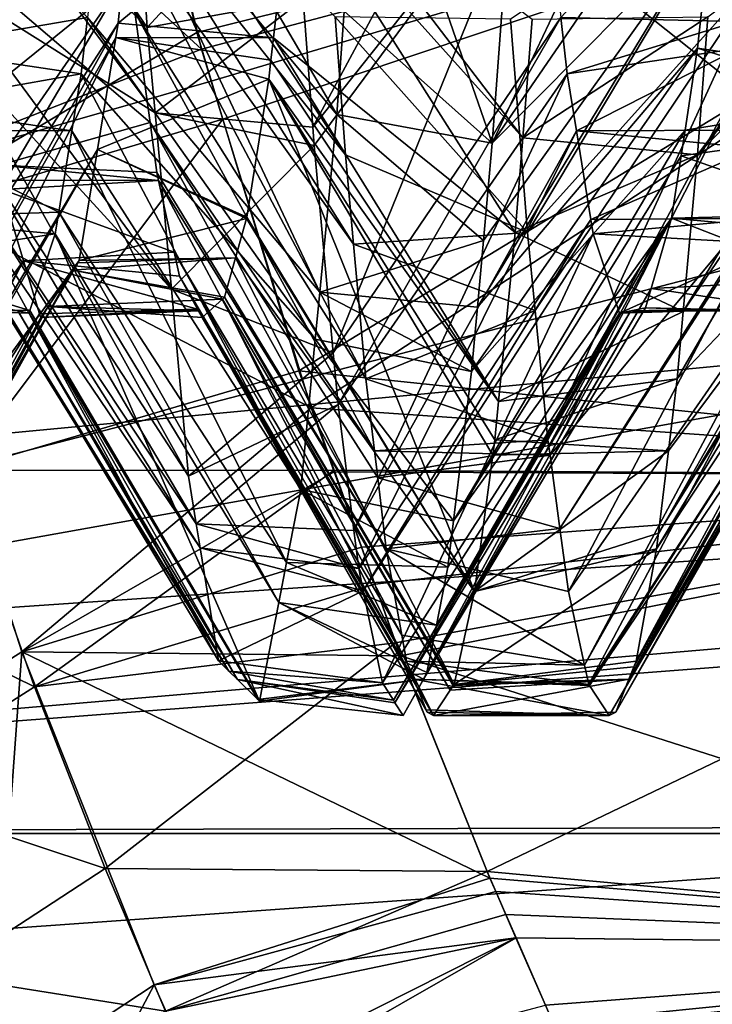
# Model space of a CAD drawing. Extents: x 0 to 200, y 18 to 95.
# Tile 10 of 256: x 31.364 to 32.242, y 43.861 to 45.109. Entities that reach past the tile are written whole.
import ezdxf

# ---------------------------------------------------------------- set-up
doc = ezdxf.new("R2010")
doc.units = 0

msp = doc.modelspace()

# ---------------------------------------------------------------- linework, layer by layer
for points in [[(29.499992, 47.227016, 27.5), (33.249989, 47.227016, 27.5), (29.884443, 43.852749, 27.5)], [(33.431755, 44.10545, 63), (29.499992, 47.227016, 63), (29.884443, 43.852749, 63)], [(29.499992, 47.227016, 257), (33.000095, 47.18153, 257.000153), (29.499992, 44.077702, 257.358826)], [(66.499992, 44.077702, 284.641174), (66.499992, 47.227016, 285), (29.499992, 44.077702, 284.641174)], [(66.499992, 47.227016, 285), (29.499992, 47.227016, 285), (29.499992, 44.077702, 284.641174)], [(32.999992, 47.227016, 63), (29.499992, 47.227016, 63), (33.431755, 44.10545, 63)], [(29.777065, 45.718533), (59.299992, 47.227016), (29.962137, 44.453773)], [(29.884443, 43.852749, 27.5), (33.249989, 47.227016, 27.5), (32.212719, 38.623367, 27.5)], [(29.962137, 44.453773), (59.299992, 47.227016), (30.255661, 43.209698)], [(30.255661, 43.209698), (59.299992, 47.227016), (30.655428, 41.995586)], [(30.655428, 41.995586), (59.299992, 47.227016), (31.158463, 40.820503)], [(31.158463, 40.820503), (59.299992, 47.227016), (31.761005, 39.693203)], [(31.761005, 39.693203), (59.299992, 47.227016), (32.458588, 38.622101)], [(33.249989, 47.227016, 27.5), (34.36409, 42.345825, 27.5), (32.212719, 38.623367, 27.5)], [(33.000095, 47.18153, 257.000153), (33.225536, 45.04324, 257.171448), (29.499992, 44.077702, 257.358826)], [(38.188873, 45.671463, 1.499999), (30.304358, 46.874863, 1.499999), (30.602217, 44.312958, 1.499999)], [(38.450687, 44.84882, 1.499999), (38.188873, 45.671463, 1.499999), (30.602217, 44.312958, 1.499999)], [(32.276169, 45.612019, 8.108683), (31.989977, 45.318287, 7.69249), (31.96302, 44.952679, 8.044329)], [(32.256454, 45.381035, 8.31407), (32.276169, 45.612019, 8.108683), (31.96302, 44.952679, 8.044329)], [(31.594261, 45.071976, 12.757864), (31.012058, 45.606499, 13.216351), (31.174437, 44.907433, 12.755461)], [(31.501875, 45.449551, 13.006232), (31.012058, 45.606499, 13.216351), (31.594261, 45.071976, 12.757864)], [(31.243532, 45.381035, 11.68593), (31.230793, 45.5303, 11.818655), (31.525627, 45.099163, 12.115117)], [(31.230793, 45.5303, 11.818655), (31.519636, 45.190212, 12.180723), (31.525627, 45.099163, 12.115117)], [(31.723351, 45.135036, 12.135666), (32.012032, 45.48637, 11.776529), (31.735464, 44.97298, 11.97521)], [(32.012032, 45.48637, 11.776529), (32.025024, 45.337738, 11.637263), (31.735464, 44.97298, 11.97521)], [(31.524986, 45.475746, 8.246332), (31.493679, 45.156723, 8.618239), (31.223164, 44.937752, 8.061118)], [(31.23632, 45.112709, 7.885676), (31.524986, 45.475746, 8.246332), (31.223164, 44.937752, 8.061118)], [(31.486317, 45.467663, 8.241001), (31.474962, 45.337738, 8.362737), (31.766117, 44.988762, 8.002214)], [(31.775116, 45.120125, 7.896312), (31.486317, 45.467663, 8.241001), (31.766117, 44.988762, 8.002214)], [(31.096415, 45.21003, 7.016026), (31.502739, 45.451569, 6.997131), (31.189188, 44.855064, 7.289469)], [(31.502739, 45.451569, 6.997131), (31.588539, 45.092743, 7.226035), (31.189188, 44.855064, 7.289469)], [(32.999992, 45.44537, 13.012595), (31.501875, 45.449551, 13.006232), (31.594261, 45.071976, 12.757864)], [(31.502739, 45.451569, 6.997131), (32.999992, 45.44537, 6.987404), (31.588539, 45.092743, 7.226035)], [(31.588539, 45.092743, 7.226035), (32.999992, 45.44537, 6.987404), (31.62159, 44.983212, 7.325798)], [(32.999992, 45.44537, 13.012595), (31.594261, 45.071976, 12.757864), (31.606689, 45.031391, 12.71987)], [(32.999992, 45.44537, 13.012595), (31.606689, 45.031391, 12.71987), (31.733572, 44.617092, 12.332015)], [(31.62159, 44.983212, 7.325798), (32.999992, 45.44537, 6.987404), (31.717957, 44.663914, 7.616621)], [(31.717957, 44.663914, 7.616621), (32.999992, 45.44537, 6.987404), (32.999992, 44.53022, 7.769015)], [(32.999992, 45.44537, 13.012595), (31.733572, 44.617092, 12.332015), (32.999992, 44.53022, 12.230985)], [(31.796515, 45.432804, 7.644232), (31.775116, 45.120125, 7.896312), (31.96302, 44.952679, 8.044329)], [(31.989977, 45.318287, 7.69249), (31.796515, 45.432804, 7.644232), (31.96302, 44.952679, 8.044329)], [(31.481817, 45.388077, 11.68868), (31.491428, 45.295795, 11.569336), (31.776831, 44.937752, 11.938885)], [(31.763672, 45.112709, 12.114324), (31.481817, 45.388077, 11.68868), (31.776831, 44.937752, 11.938885)], [(31.2673, 45.159603, 11.386178), (31.243532, 45.381035, 11.68593), (31.535566, 44.991043, 11.962913)], [(31.243532, 45.381035, 11.68593), (31.525627, 45.099163, 12.115117), (31.535566, 44.991043, 11.962913)], [(32.240555, 45.232891, 8.514613), (32.256454, 45.381035, 8.31407), (31.96302, 44.952679, 8.044329)], [(31.474962, 45.337738, 8.362737), (31.44981, 45.111774, 8.685909), (31.74439, 44.76363, 8.342657)], [(31.766117, 44.988762, 8.002214), (31.474962, 45.337738, 8.362737), (31.74439, 44.76363, 8.342657)], [(31.708448, 45.286072, 8.428048), (31.713114, 45.337212, 8.37566), (32.001705, 44.959202, 8.050188)], [(31.713114, 45.337212, 8.37566), (32.013668, 45.109833, 7.882398), (32.001705, 44.959202, 8.050188)], [(31.735464, 44.97298, 11.97521), (32.025024, 45.337738, 11.637263), (31.737209, 44.949692, 11.95215)], [(31.737209, 44.949692, 11.95215), (32.025024, 45.337738, 11.637263), (31.761452, 44.686623, 11.579219)], [(32.025024, 45.337738, 11.637263), (32.050133, 45.112122, 11.314586), (31.761452, 44.686623, 11.579219)], [(31.44981, 45.111774, 8.685909), (31.250269, 45.323322, 8.3922), (31.223402, 45.073006, 8.731049)], [(32.050133, 45.112122, 11.314586), (32.249363, 45.326603, 11.612247), (32.272934, 45.107037, 11.315022)], [(32.289013, 45.310158, 11.60473), (31.986311, 45.109833, 12.117602), (32.007828, 44.839256, 11.816207)], [(32.306179, 45.17149, 11.374925), (32.289013, 45.310158, 11.60473), (32.007828, 44.839256, 11.816207)], [(32.510578, 45.318779, 8.410196), (32.507942, 45.289249, 8.438933), (32.223164, 44.937752, 8.061118)], [(32.236324, 45.112694, 7.885691), (32.510578, 45.318779, 8.410196), (32.223164, 44.937752, 8.061118)], [(31.519636, 45.190212, 12.180723), (31.711012, 45.300129, 12.299124), (31.525627, 45.099163, 12.115117)], [(31.711012, 45.300129, 12.299124), (31.723351, 45.135036, 12.135666), (31.525627, 45.099163, 12.115117)], [(31.488552, 45.104549, 8.679062), (31.708448, 45.286072, 8.428048), (31.685711, 45.086246, 8.723151)], [(31.493679, 45.156723, 8.618239), (31.708448, 45.286072, 8.428048), (31.488552, 45.104549, 8.679062)], [(31.491428, 45.295795, 11.569336), (31.498507, 45.227974, 11.481631), (31.787142, 44.824734, 11.781048)], [(31.776831, 44.937752, 11.938885), (31.491428, 45.295795, 11.569336), (31.787142, 44.824734, 11.781048)], [(31.685711, 45.086246, 8.723151), (31.708448, 45.286072, 8.428048), (31.992167, 44.839256, 8.183792)], [(31.708448, 45.286072, 8.428048), (32.001705, 44.959202, 8.050188), (31.992167, 44.839256, 8.183792)], [(32.507942, 45.289249, 8.438933), (32.502502, 45.228241, 8.498296), (32.223164, 44.937752, 8.061118)], [(31.498507, 45.227974, 11.481631), (31.509892, 45.118698, 11.340321), (31.802698, 44.654072, 11.542711)], [(31.787142, 44.824734, 11.781048), (31.498507, 45.227974, 11.481631), (31.802698, 44.654072, 11.542711)], [(32.223404, 45.073006, 8.731049), (32.240555, 45.232891, 8.514613), (31.944231, 44.744545, 8.330464)], [(32.240555, 45.232891, 8.514613), (31.951889, 44.829311, 8.21393), (31.944231, 44.744545, 8.330464)], [(32.240555, 45.232891, 8.514613), (31.96302, 44.952679, 8.044329), (31.951889, 44.829311, 8.21393)], [(32.502502, 45.228241, 8.498296), (32.49374, 45.163696, 8.619238), (32.205059, 44.739407, 8.338113)], [(32.223164, 44.937752, 8.061118), (32.502502, 45.228241, 8.498296), (32.205059, 44.739407, 8.338113)], [(32.240555, 45.232891, 8.514613), (32.223404, 45.073006, 8.731049), (32.441898, 45.040676, 8.787599)], [(32.459541, 45.199142, 8.560959), (32.240555, 45.232891, 8.514613), (32.441898, 45.040676, 8.787599)], [(32.306179, 45.17149, 11.374925), (32.007828, 44.839256, 11.816207), (32.017574, 44.740429, 11.661671)], [(32.306179, 45.17149, 11.374925), (32.017574, 44.740429, 11.661671), (32.033695, 44.576736, 11.40571)], [(32.314911, 45.100906, 11.257954), (32.306179, 45.17149, 11.374925), (32.033695, 44.576736, 11.40571)], [(31.276585, 45.073006, 11.268951), (31.2673, 45.159603, 11.386178), (31.556129, 44.767643, 11.648432)], [(31.2673, 45.159603, 11.386178), (31.535566, 44.991043, 11.962913), (31.556129, 44.767643, 11.648432)], [(31.529173, 44.978607, 11.072833), (31.306162, 45.169254, 11.376854), (31.337484, 44.924915, 10.952291)], [(31.509892, 45.118698, 11.340321), (31.306162, 45.169254, 11.376854), (31.529173, 44.978607, 11.072833)], [(32.49374, 45.163696, 8.619238), (32.462418, 44.93293, 9.051636), (32.197281, 44.654072, 8.457288)], [(32.205059, 44.739407, 8.338113), (32.49374, 45.163696, 8.619238), (32.197281, 44.654072, 8.457288)], [(31.493679, 45.156723, 8.618239), (31.488552, 45.104549, 8.679062), (31.197279, 44.654072, 8.457288)], [(31.205059, 44.739391, 8.338135), (31.493679, 45.156723, 8.618239), (31.197279, 44.654072, 8.457288)], [(31.223164, 44.937752, 8.061118), (31.493679, 45.156723, 8.618239), (31.205059, 44.739391, 8.338135)], [(31.525627, 45.099163, 12.115117), (31.723351, 45.135036, 12.135666), (31.535566, 44.991043, 11.962913)], [(31.535566, 44.991043, 11.962913), (31.723351, 45.135036, 12.135666), (31.735464, 44.97298, 11.97521)], [(31.44981, 45.111774, 8.685909), (31.223402, 45.073006, 8.731049), (31.441896, 45.040676, 8.787599)], [(31.44981, 45.111774, 8.685909), (31.441896, 45.040676, 8.787599), (31.73864, 44.703999, 8.432832)], [(31.74439, 44.76363, 8.342657), (31.44981, 45.111774, 8.685909), (31.73864, 44.703999, 8.432832)], [(31.509892, 45.118698, 11.340321), (31.529173, 44.978607, 11.072833), (31.813665, 44.562672, 11.357684)], [(31.802698, 44.654072, 11.542711), (31.509892, 45.118698, 11.340321), (31.813665, 44.562672, 11.357684)], [(31.761452, 44.686623, 11.579219), (32.050133, 45.112122, 11.314586), (31.767473, 44.621361, 11.486702)], [(31.986311, 45.109833, 12.117602), (31.763672, 45.112709, 12.114324), (32.007828, 44.839256, 11.816207)], [(31.763672, 45.112709, 12.114324), (31.776831, 44.937752, 11.938885), (32.007828, 44.839256, 11.816207)], [(31.775116, 45.120125, 7.896312), (31.766117, 44.988762, 8.002214), (31.96302, 44.952679, 8.044329)], [(32.050133, 45.112122, 11.314586), (32.05809, 45.040676, 11.212401), (31.767473, 44.621361, 11.486702)], [(32.001705, 44.959202, 8.050188), (32.236324, 45.112694, 7.885691), (32.223164, 44.937752, 8.061118)], [(32.013668, 45.109833, 7.882398), (32.236324, 45.112694, 7.885691), (32.001705, 44.959202, 8.050188)], [(32.050133, 45.112122, 11.314586), (32.272934, 45.107037, 11.315022), (32.05809, 45.040676, 11.212401)], [(31.488552, 45.104549, 8.679062), (31.485588, 45.086369, 8.72178), (31.186327, 44.562672, 8.642316)], [(31.197279, 44.654072, 8.457288), (31.488552, 45.104549, 8.679062), (31.186327, 44.562672, 8.642316)], [(31.485588, 45.086369, 8.72178), (31.488552, 45.104549, 8.679062), (31.685711, 45.086246, 8.723151)], [(32.314911, 45.100906, 11.257954), (32.033695, 44.576736, 11.40571), (32.03632, 44.557301, 11.360548)], [(32.337456, 44.918655, 10.955926), (32.314911, 45.100906, 11.257954), (32.03632, 44.557301, 11.360548)], [(32.272934, 45.107037, 11.315022), (32.276585, 45.073006, 11.268951), (32.05809, 45.040676, 11.212401)], [(31.485588, 45.086369, 8.72178), (31.462446, 44.944599, 9.054862), (31.173811, 44.458405, 8.853395)], [(31.186327, 44.562672, 8.642316), (31.485588, 45.086369, 8.72178), (31.173811, 44.458405, 8.853395)], [(31.588539, 45.092743, 7.226035), (31.62159, 44.983212, 7.325798), (31.189188, 44.855064, 7.289469)], [(31.485588, 45.086369, 8.72178), (31.679735, 45.033787, 8.800626), (31.462446, 44.944599, 9.054862)], [(31.485588, 45.086369, 8.72178), (31.682461, 45.057774, 8.765199), (31.679735, 45.033787, 8.800626)], [(31.485588, 45.086369, 8.72178), (31.685711, 45.086246, 8.723151), (31.682461, 45.057774, 8.765199)], [(31.682461, 45.057774, 8.765199), (31.685711, 45.086246, 8.723151), (31.971037, 44.625023, 8.518789)], [(31.685711, 45.086246, 8.723151), (31.992167, 44.839256, 8.183792), (31.971037, 44.625023, 8.518789)], [(31.606689, 45.031391, 12.71987), (31.594261, 45.071976, 12.757864), (31.174437, 44.907433, 12.755461)], [(31.441896, 45.040676, 8.787599), (31.223402, 45.073006, 8.731049), (31.212166, 44.999851, 8.891188)], [(31.292572, 44.968899, 11.041057), (31.276585, 45.073006, 11.268951), (31.577959, 44.530411, 11.314474)], [(31.276585, 45.073006, 11.268951), (31.556129, 44.767643, 11.648432), (31.577959, 44.530411, 11.314474)], [(32.207413, 44.968899, 8.958943), (32.223404, 45.073006, 8.731049), (31.936869, 44.663017, 8.442547)], [(32.223404, 45.073006, 8.731049), (31.944231, 44.744545, 8.330464), (31.936869, 44.663017, 8.442547)], [(32.05809, 45.040676, 11.212401), (32.276585, 45.073006, 11.268951), (32.069908, 44.968052, 11.041798)], [(32.276585, 45.073006, 11.268951), (32.292576, 44.968899, 11.041057), (32.069908, 44.968052, 11.041798)], [(32.436253, 45.005947, 8.869183), (32.223404, 45.073006, 8.731049), (32.207413, 44.968899, 8.958943)], [(32.441898, 45.040676, 8.787599), (32.223404, 45.073006, 8.731049), (32.436253, 45.005947, 8.869183)], [(31.679735, 45.033787, 8.800626), (31.682461, 45.057774, 8.765199), (31.971037, 44.625023, 8.518789)], [(33.225536, 45.04324, 257.171448), (33.438385, 44.379692, 257.331573), (29.499992, 44.077702, 257.358826)], [(31.441896, 45.040676, 8.787599), (31.212166, 44.999851, 8.891188), (31.43008, 44.968052, 8.958201)], [(31.441896, 45.040676, 8.787599), (31.43008, 44.968052, 8.958201), (31.720251, 44.513561, 8.720808)], [(31.73864, 44.703999, 8.432832), (31.441896, 45.040676, 8.787599), (31.720251, 44.513561, 8.720808)], [(31.462446, 44.944599, 9.054862), (31.679735, 45.033787, 8.800626), (31.651751, 44.85899, 9.202138)], [(31.651751, 44.85899, 9.202138), (31.679735, 45.033787, 8.800626), (31.940401, 44.384132, 9.041872)], [(31.679735, 45.033787, 8.800626), (31.963676, 44.557301, 8.639451), (31.940401, 44.384132, 9.041872)], [(31.679735, 45.033787, 8.800626), (31.966284, 44.576736, 8.594294), (31.963676, 44.557301, 8.639451)], [(31.679735, 45.033787, 8.800626), (31.971037, 44.625023, 8.518789), (31.966284, 44.576736, 8.594294)], [(31.767473, 44.621361, 11.486702), (32.05809, 45.040676, 11.212401), (31.787575, 44.461571, 11.143539)], [(32.05809, 45.040676, 11.212401), (32.069908, 44.968052, 11.041798), (31.787575, 44.461571, 11.143539)], [(31.606689, 45.031391, 12.71987), (31.174437, 44.907433, 12.755461), (31.733572, 44.617092, 12.332015)], [(31.212166, 44.999851, 8.891188), (31.207413, 44.968899, 8.958943), (31.43008, 44.968052, 8.958201)], [(32.436253, 45.005947, 8.869183), (32.207413, 44.968899, 8.958943), (32.430084, 44.968052, 8.958201)], [(31.535566, 44.991043, 11.962913), (31.737209, 44.949692, 11.95215), (31.556129, 44.767643, 11.648432)], [(31.535566, 44.991043, 11.962913), (31.735464, 44.97298, 11.97521), (31.737209, 44.949692, 11.95215)], [(31.951889, 44.829311, 8.21393), (31.766117, 44.988762, 8.002214), (31.74439, 44.76363, 8.342657)], [(31.96302, 44.952679, 8.044329), (31.766117, 44.988762, 8.002214), (31.951889, 44.829311, 8.21393)], [(31.036169, 44.980297, 27.5), (29.684662, 44.880497, 27.5), (31.589582, 42.794868, 27.5)], [(31.036169, 44.980297, 24), (31.589582, 42.794868, 24), (31.069384, 42.616283, 24)], [(31.036169, 44.980297, 27.5), (31.589582, 42.794868, 27.5), (31.589582, 42.794868, 24)], [(31.036169, 44.980297, 24), (31.036169, 44.980297, 27.5), (31.589582, 42.794868, 24)], [(31.189188, 44.855064, 7.289469), (31.62159, 44.983212, 7.325798), (31.286686, 44.53775, 7.603921)], [(31.62159, 44.983212, 7.325798), (31.717957, 44.663914, 7.616621), (31.286686, 44.53775, 7.603921)], [(31.529173, 44.978607, 11.072833), (31.337484, 44.924915, 10.952291), (31.537846, 44.91563, 10.952584)], [(31.529173, 44.978607, 11.072833), (31.537846, 44.91563, 10.952584), (31.828583, 44.438267, 11.105843)], [(31.817795, 44.528252, 11.288006), (31.529173, 44.978607, 11.072833), (31.828583, 44.438267, 11.105843)], [(31.813665, 44.562672, 11.357684), (31.529173, 44.978607, 11.072833), (31.817795, 44.528252, 11.288006)], [(31.413301, 44.865044, 9.20019), (31.207413, 44.968899, 8.958943), (31.190336, 44.857597, 9.202588)], [(31.43008, 44.968052, 8.958201), (31.207413, 44.968899, 8.958943), (31.413301, 44.865044, 9.20019)], [(31.303808, 44.895672, 10.880757), (31.292572, 44.968899, 11.041057), (31.587706, 44.47015, 11.141337)], [(31.292572, 44.968899, 11.041057), (31.577959, 44.530411, 11.314474), (31.587706, 44.47015, 11.141337)], [(31.43008, 44.968052, 8.958201), (31.413301, 44.865044, 9.20019), (31.702175, 44.421047, 9.047303)], [(31.720251, 44.513561, 8.720808), (31.43008, 44.968052, 8.958201), (31.702175, 44.421047, 9.047303)], [(31.787575, 44.461571, 11.143539), (32.069908, 44.968052, 11.041798), (31.793653, 44.413261, 11.039786)], [(32.069908, 44.968052, 11.041798), (32.088203, 44.855663, 10.777771), (31.793653, 44.413261, 11.039786)], [(32.207413, 44.968899, 8.958943), (31.936869, 44.663017, 8.442547), (31.913788, 44.474041, 8.833606)], [(32.202469, 44.936657, 9.02953), (32.207413, 44.968899, 8.958943), (31.913788, 44.474041, 8.833606)], [(32.001705, 44.959202, 8.050188), (32.223164, 44.937752, 8.061118), (31.992167, 44.839256, 8.183792)], [(32.069908, 44.968052, 11.041798), (32.292576, 44.968899, 11.041057), (32.296032, 44.94635, 10.991689)], [(32.069908, 44.968052, 11.041798), (32.296032, 44.94635, 10.991689), (32.088203, 44.855663, 10.777771)], [(32.430084, 44.968052, 8.958201), (32.207413, 44.968899, 8.958943), (32.202469, 44.936657, 9.02953)], [(32.430084, 44.968052, 8.958201), (32.202469, 44.936657, 9.02953), (32.41296, 44.8629, 9.205226)], [(31.556129, 44.767643, 11.648432), (31.737209, 44.949692, 11.95215), (31.761452, 44.686623, 11.579219)], [(32.296032, 44.94635, 10.991689), (32.30965, 44.857597, 10.797411), (32.088203, 44.855663, 10.777771)], [(31.462446, 44.944599, 9.054862), (31.439468, 44.803772, 9.385742), (31.171396, 44.438267, 8.894156)], [(31.173811, 44.458405, 8.853395), (31.462446, 44.944599, 9.054862), (31.171396, 44.438267, 8.894156)], [(31.462446, 44.944599, 9.054862), (31.651466, 44.857254, 9.206127), (31.439468, 44.803772, 9.385742)], [(31.462446, 44.944599, 9.054862), (31.651751, 44.85899, 9.202138), (31.651466, 44.857254, 9.206127)], [(32.007828, 44.839256, 11.816207), (31.776831, 44.937752, 11.938885), (31.787142, 44.824734, 11.781048)], [(32.190338, 44.857597, 9.202588), (32.202469, 44.936657, 9.02953), (31.913788, 44.474041, 8.833606)], [(31.992167, 44.839256, 8.183792), (32.223164, 44.937752, 8.061118), (32.205059, 44.739407, 8.338113)], [(32.41296, 44.8629, 9.205226), (32.202469, 44.936657, 9.02953), (32.190338, 44.857597, 9.202588)], [(31.337484, 44.924915, 10.952291), (31.339958, 44.905529, 10.918606), (31.540051, 44.905437, 10.91943)], [(31.537846, 44.91563, 10.952584), (31.337484, 44.924915, 10.952291), (31.540051, 44.905437, 10.91943)], [(32.462418, 44.93293, 9.051636), (32.460243, 44.916954, 9.081576), (32.173813, 44.458378, 8.853451)], [(32.186314, 44.562672, 8.642316), (32.462418, 44.93293, 9.051636), (32.173813, 44.458378, 8.853451)], [(32.197281, 44.654072, 8.457288), (32.462418, 44.93293, 9.051636), (32.186314, 44.562672, 8.642316)], [(31.537846, 44.91563, 10.952584), (31.540051, 44.905437, 10.91943), (31.828583, 44.438267, 11.105843)], [(32.337456, 44.918655, 10.955926), (32.03632, 44.557301, 11.360548), (32.04882, 44.464226, 11.144258)], [(32.338066, 44.913704, 10.94772), (32.337456, 44.918655, 10.955926), (32.04882, 44.464226, 11.144258)], [(32.338066, 44.913704, 10.94772), (32.04882, 44.464226, 11.144258), (32.059582, 44.384132, 10.958128)], [(32.363251, 44.821964, 10.564443), (32.338066, 44.913704, 10.94772), (32.059582, 44.384132, 10.958128)], [(32.460243, 44.916954, 9.081576), (32.453449, 44.866898, 9.175367), (32.171398, 44.438267, 8.894156)], [(32.173813, 44.458378, 8.853451), (32.460243, 44.916954, 9.081576), (32.171398, 44.438267, 8.894156)], [(31.366364, 44.308002, 12.110077), (31.174437, 44.907433, 12.755461), (31.159014, 44.176857, 12.164779)], [(31.733572, 44.617092, 12.332015), (31.174437, 44.907433, 12.755461), (31.366364, 44.308002, 12.110077)], [(31.540051, 44.905437, 10.91943), (31.339958, 44.905529, 10.918606), (31.341434, 44.89402, 10.898609)], [(31.540051, 44.905437, 10.91943), (31.341434, 44.89402, 10.898609), (31.559885, 44.814255, 10.622766)], [(31.540051, 44.905437, 10.91943), (31.559885, 44.814255, 10.622766), (31.848446, 44.329094, 10.748129)], [(31.828583, 44.438267, 11.105843), (31.540051, 44.905437, 10.91943), (31.848446, 44.329094, 10.748129)], [(31.368717, 44.8036, 10.481522), (31.341434, 44.89402, 10.898609), (31.059578, 44.384132, 10.958128)], [(31.309649, 44.857597, 10.797411), (31.303808, 44.895672, 10.880757), (31.592607, 44.439835, 11.054225)], [(31.303808, 44.895672, 10.880757), (31.587706, 44.47015, 11.141337), (31.592607, 44.439835, 11.054225)], [(31.559885, 44.814255, 10.622766), (31.341434, 44.89402, 10.898609), (31.368717, 44.8036, 10.481522)], [(31.589582, 42.794868, 27.5), (29.684662, 44.880497, 27.5), (30.234142, 42.591759, 27.5)], [(31.413301, 44.865044, 9.20019), (31.190336, 44.857597, 9.202588), (31.408846, 44.837627, 9.264592)], [(31.413301, 44.865044, 9.20019), (31.408846, 44.837627, 9.264592), (31.692266, 44.370399, 9.22605)], [(31.702175, 44.421047, 9.047303), (31.413301, 44.865044, 9.20019), (31.692266, 44.370399, 9.22605)], [(31.651466, 44.857254, 9.206127), (31.651751, 44.85899, 9.202138), (31.940401, 44.384132, 9.041872)], [(32.453449, 44.866898, 9.175367), (32.431213, 44.804146, 9.517576), (32.145531, 44.296032, 9.360198)], [(32.171398, 44.438267, 8.894156), (32.453449, 44.866898, 9.175367), (32.145531, 44.296032, 9.360198)], [(32.41296, 44.8629, 9.205226), (32.190338, 44.857597, 9.202588), (32.408833, 44.837627, 9.264592)], [(38.450687, 44.84882, 1.499999), (30.602217, 44.312958, 1.499999), (31.358555, 41.847187, 1.499999)], [(31.408846, 44.837627, 9.264592), (31.190336, 44.857597, 9.202588), (31.174078, 44.801781, 9.451307)], [(31.340302, 44.75235, 10.328438), (31.309649, 44.857597, 10.797411), (31.615824, 44.296333, 10.641917)], [(31.309649, 44.857597, 10.797411), (31.592607, 44.439835, 11.054225), (31.615824, 44.296333, 10.641917)], [(38.81921, 44.068123, 1.499999), (38.450687, 44.84882, 1.499999), (31.358555, 41.847187, 1.499999)], [(31.651466, 44.857254, 9.206127), (31.63755, 44.807289, 9.418468), (31.439468, 44.803772, 9.385742)], [(31.63755, 44.807289, 9.418468), (31.651466, 44.857254, 9.206127), (31.940401, 44.384132, 9.041872)], [(31.793653, 44.413261, 11.039786), (32.088203, 44.855663, 10.777771), (31.799524, 44.38496, 10.933142)], [(32.088203, 44.855663, 10.777771), (32.091156, 44.837627, 10.735408), (31.799524, 44.38496, 10.933142)], [(32.190338, 44.857597, 9.202588), (31.89212, 44.341686, 9.21787), (31.880245, 44.281445, 9.433281)], [(32.164364, 44.768444, 9.599838), (32.190338, 44.857597, 9.202588), (31.880245, 44.281445, 9.433281)], [(32.190338, 44.857597, 9.202588), (31.906574, 44.414948, 8.955893), (31.89212, 44.341686, 9.21787)], [(32.190338, 44.857597, 9.202588), (31.913788, 44.474041, 8.833606), (31.906574, 44.414948, 8.955893)], [(32.088203, 44.855663, 10.777771), (32.30965, 44.857597, 10.797411), (32.091156, 44.837627, 10.735408)], [(32.091156, 44.837627, 10.735408), (32.30965, 44.857597, 10.797411), (32.319157, 44.824944, 10.651913)], [(32.389774, 44.779812, 9.557757), (32.190338, 44.857597, 9.202588), (32.164364, 44.768444, 9.599838)], [(32.408833, 44.837627, 9.264592), (32.190338, 44.857597, 9.202588), (32.389774, 44.779812, 9.557757)], [(31.408846, 44.837627, 9.264592), (31.174078, 44.801781, 9.451307), (31.376808, 44.740452, 9.757343)], [(31.408846, 44.837627, 9.264592), (31.376808, 44.740452, 9.757343), (31.667828, 44.245377, 9.667266)], [(31.692266, 44.370399, 9.22605), (31.408846, 44.837627, 9.264592), (31.667828, 44.245377, 9.667266)], [(32.007828, 44.839256, 11.816207), (31.787142, 44.824734, 11.781048), (32.017574, 44.740429, 11.661671)], [(31.799524, 44.38496, 10.933142), (32.091156, 44.837627, 10.735408), (31.823679, 44.26833, 10.493629)], [(32.091156, 44.837627, 10.735408), (32.124207, 44.737324, 10.226789), (31.823679, 44.26833, 10.493629)], [(31.992167, 44.839256, 8.183792), (32.205059, 44.739407, 8.338113), (31.971037, 44.625023, 8.518789)], [(32.091156, 44.837627, 10.735408), (32.319157, 44.824944, 10.651913), (32.124207, 44.737324, 10.226789)], [(31.951889, 44.829311, 8.21393), (31.74439, 44.76363, 8.342657), (31.944231, 44.744545, 8.330464)], [(32.017574, 44.740429, 11.661671), (31.787142, 44.824734, 11.781048), (31.802698, 44.654072, 11.542711)], [(32.363251, 44.821964, 10.564443), (32.059582, 44.384132, 10.958128), (32.08007, 44.290997, 10.583658)], [(32.368721, 44.802044, 10.481235), (32.363251, 44.821964, 10.564443), (32.08007, 44.290997, 10.583658)], [(32.319157, 44.824944, 10.651913), (32.342716, 44.74408, 10.29158), (32.124207, 44.737324, 10.226789)], [(31.559885, 44.814255, 10.622766), (31.368717, 44.8036, 10.481522), (31.566425, 44.784168, 10.52488)], [(31.559885, 44.814255, 10.622766), (31.566425, 44.784168, 10.52488), (31.854465, 44.296032, 10.639802)], [(31.848446, 44.329094, 10.748129), (31.559885, 44.814255, 10.622766), (31.854465, 44.296032, 10.639802)], [(31.368717, 44.8036, 10.481522), (31.059578, 44.384132, 10.958128), (31.080067, 44.291, 10.583684)], [(31.368717, 44.8036, 10.481522), (31.080067, 44.291, 10.583684), (31.085461, 44.266525, 10.48527)], [(31.368717, 44.8036, 10.481522), (31.085461, 44.266525, 10.48527), (31.086311, 44.265213, 10.469202)], [(31.389072, 44.736084, 10.170094), (31.368717, 44.8036, 10.481522), (31.086311, 44.265213, 10.469202)], [(31.437487, 44.80085, 9.416558), (31.431242, 44.79163, 9.513847), (31.142578, 44.288631, 9.415261)], [(31.145529, 44.296032, 9.360198), (31.437487, 44.80085, 9.416558), (31.142578, 44.288631, 9.415261)], [(31.439468, 44.803772, 9.385742), (31.437487, 44.80085, 9.416558), (31.145529, 44.296032, 9.360198)], [(31.171396, 44.438267, 8.894156), (31.439468, 44.803772, 9.385742), (31.145529, 44.296032, 9.360198)], [(31.174078, 44.801781, 9.451307), (31.15727, 44.74408, 9.70842), (31.376808, 44.740452, 9.757343)], [(31.589239, 44.742348, 10.169391), (31.368717, 44.8036, 10.481522), (31.389072, 44.736084, 10.170094)], [(31.566425, 44.784168, 10.52488), (31.368717, 44.8036, 10.481522), (31.589239, 44.742348, 10.169391)], [(31.431242, 44.79163, 9.513847), (31.63755, 44.807289, 9.418468), (31.623632, 44.757317, 9.630859)], [(31.437487, 44.80085, 9.416558), (31.63755, 44.807289, 9.418468), (31.431242, 44.79163, 9.513847)], [(31.439468, 44.803772, 9.385742), (31.63755, 44.807289, 9.418468), (31.437487, 44.80085, 9.416558)], [(31.623632, 44.757317, 9.630859), (31.63755, 44.807289, 9.418468), (31.914532, 44.266525, 9.51473)], [(31.63755, 44.807289, 9.418468), (31.940401, 44.384132, 9.041872), (31.914532, 44.266525, 9.51473)], [(32.368721, 44.802044, 10.481235), (32.08007, 44.290997, 10.583658), (32.085464, 44.266525, 10.48527)], [(32.387108, 44.735111, 10.201599), (32.368721, 44.802044, 10.481235), (32.085464, 44.266525, 10.48527)], [(32.431213, 44.804146, 9.517576), (32.411457, 44.748386, 9.821642), (32.136322, 44.272953, 9.531908)], [(32.142578, 44.288635, 9.415228), (32.431213, 44.804146, 9.517576), (32.136322, 44.272953, 9.531908)], [(32.145531, 44.296032, 9.360198), (32.431213, 44.804146, 9.517576), (32.142578, 44.288635, 9.415228)], [(31.431242, 44.79163, 9.513847), (31.399921, 44.745399, 10.001708), (31.119644, 44.231121, 9.843119)], [(31.136318, 44.272953, 9.531908), (31.431242, 44.79163, 9.513847), (31.119644, 44.231121, 9.843119)], [(31.142578, 44.288631, 9.415261), (31.431242, 44.79163, 9.513847), (31.136318, 44.272953, 9.531908)], [(31.431242, 44.79163, 9.513847), (31.621128, 44.755032, 9.67025), (31.399921, 44.745399, 10.001708)], [(31.431242, 44.79163, 9.513847), (31.623632, 44.757317, 9.630859), (31.621128, 44.755032, 9.67025)], [(31.566425, 44.784168, 10.52488), (31.589239, 44.742348, 10.169391), (31.863659, 44.272953, 10.468092)], [(31.854465, 44.296032, 10.639802), (31.566425, 44.784168, 10.52488), (31.863659, 44.272953, 10.468092)], [(32.389774, 44.779812, 9.557757), (32.164364, 44.768444, 9.599838), (32.375782, 44.737324, 9.77321)], [(31.556129, 44.767643, 11.648432), (31.761452, 44.686623, 11.579219), (31.577959, 44.530411, 11.314474)], [(31.74439, 44.76363, 8.342657), (31.73864, 44.703999, 8.432832), (31.936869, 44.663017, 8.442547)], [(31.944231, 44.744545, 8.330464), (31.74439, 44.76363, 8.342657), (31.936869, 44.663017, 8.442547)], [(32.164364, 44.768444, 9.599838), (31.880245, 44.281445, 9.433281), (31.875715, 44.273266, 9.518125)], [(32.157272, 44.74408, 9.70842), (32.164364, 44.768444, 9.599838), (31.875715, 44.273266, 9.518125)], [(32.164364, 44.768444, 9.599838), (32.157272, 44.74408, 9.70842), (32.375782, 44.737324, 9.77321)], [(31.342714, 44.74408, 10.29158), (31.340302, 44.75235, 10.328438), (31.629086, 44.283344, 10.3935)], [(31.340302, 44.75235, 10.328438), (31.615824, 44.296333, 10.641917), (31.629086, 44.283344, 10.3935)], [(31.399921, 44.745399, 10.001708), (31.621128, 44.755032, 9.67025), (31.595186, 44.731449, 10.076757)], [(31.595186, 44.731449, 10.076757), (31.621128, 44.755032, 9.67025), (31.888664, 44.227016, 10.000002)], [(31.621128, 44.755032, 9.67025), (31.623632, 44.757317, 9.630859), (31.909748, 44.259228, 9.604357)], [(31.621128, 44.755032, 9.67025), (31.909748, 44.259228, 9.604357), (31.888664, 44.227016, 10.000002)], [(31.623632, 44.757317, 9.630859), (31.913668, 44.265213, 9.530802), (31.909748, 44.259228, 9.604357)], [(31.623632, 44.757317, 9.630859), (31.914532, 44.266525, 9.51473), (31.913668, 44.265213, 9.530802)], [(32.411457, 44.748386, 9.821642), (32.404228, 44.728012, 9.932749), (32.119648, 44.231121, 9.843119)], [(32.136322, 44.272953, 9.531908), (32.411457, 44.748386, 9.821642), (32.119648, 44.231121, 9.843119)], [(31.389072, 44.736084, 10.170094), (31.086311, 44.265213, 10.469202), (31.111315, 44.227016, 9.999957)], [(31.399921, 44.745399, 10.001708), (31.390472, 44.731461, 10.148783), (31.111315, 44.227016, 9.999957)], [(31.119644, 44.231121, 9.843119), (31.399921, 44.745399, 10.001708), (31.111315, 44.227016, 9.999957)], [(31.390472, 44.731461, 10.148783), (31.389072, 44.736084, 10.170094), (31.111315, 44.227016, 9.999957)], [(31.15727, 44.74408, 9.70842), (31.361326, 44.740276, 9.999826), (31.37578, 44.737324, 9.77321)], [(31.376808, 44.740452, 9.757343), (31.15727, 44.74408, 9.70842), (31.37578, 44.737324, 9.77321)], [(31.361326, 44.740276, 9.999826), (31.342714, 44.74408, 10.29158), (31.629086, 44.283344, 10.3935)], [(31.361326, 44.740276, 9.999826), (31.629086, 44.283344, 10.3935), (31.639814, 44.272823, 10.192234)], [(31.37578, 44.737324, 9.77321), (31.361326, 44.740276, 9.999826), (31.639814, 44.272823, 10.192234)], [(31.376808, 44.740452, 9.757343), (31.37578, 44.737324, 9.77321), (31.665653, 44.247513, 9.708096)], [(31.37578, 44.737324, 9.77321), (31.639814, 44.272823, 10.192234), (31.665653, 44.247513, 9.708096)], [(31.376808, 44.740452, 9.757343), (31.665653, 44.247513, 9.708096), (31.667828, 44.245377, 9.667266)], [(31.589239, 44.742348, 10.169391), (31.389072, 44.736084, 10.170094), (31.390472, 44.731461, 10.148783)], [(31.399921, 44.745399, 10.001708), (31.590536, 44.739983, 10.1493), (31.390472, 44.731461, 10.148783)], [(31.590536, 44.739983, 10.1493), (31.589239, 44.742348, 10.169391), (31.390472, 44.731461, 10.148783)], [(31.590536, 44.739983, 10.1493), (31.399921, 44.745399, 10.001708), (31.595186, 44.731449, 10.076757)], [(31.589239, 44.742348, 10.169391), (31.590536, 44.739983, 10.1493), (31.879097, 44.234241, 10.180108)], [(31.863659, 44.272953, 10.468092), (31.589239, 44.742348, 10.169391), (31.879097, 44.234241, 10.180108)], [(31.590536, 44.739983, 10.1493), (31.595186, 44.731449, 10.076757), (31.880348, 44.231121, 10.156881)], [(31.879097, 44.234241, 10.180108), (31.590536, 44.739983, 10.1493), (31.880348, 44.231121, 10.156881)], [(32.017574, 44.740429, 11.661671), (31.802698, 44.654072, 11.542711), (32.033695, 44.576736, 11.40571)], [(31.823679, 44.26833, 10.493629), (32.124207, 44.737324, 10.226789), (31.837627, 44.246544, 10.232035)], [(31.837627, 44.246544, 10.232035), (32.126293, 44.737747, 10.194126), (31.839684, 44.243332, 10.193463)], [(32.124207, 44.737324, 10.226789), (32.126293, 44.737747, 10.194126), (31.837627, 44.246544, 10.232035)], [(31.839684, 44.243332, 10.193463), (32.13866, 44.740276, 10.000173), (31.850115, 44.227024, 9.997663)], [(32.126293, 44.737747, 10.194126), (32.13866, 44.740276, 10.000173), (31.839684, 44.243332, 10.193463)], [(32.13866, 44.740276, 10.000173), (31.875715, 44.273266, 9.518125), (31.850115, 44.227024, 9.997663)], [(32.13866, 44.740276, 10.000173), (32.157272, 44.74408, 9.70842), (31.875715, 44.273266, 9.518125)], [(32.205059, 44.739407, 8.338113), (32.197281, 44.654072, 8.457288), (31.971037, 44.625023, 8.518789)], [(32.387108, 44.735111, 10.201599), (32.085464, 44.266525, 10.48527), (32.086311, 44.265213, 10.469202)], [(32.399952, 44.729786, 9.999942), (32.387108, 44.735111, 10.201599), (32.086311, 44.265213, 10.469202)], [(32.342716, 44.74408, 10.29158), (32.126293, 44.737747, 10.194126), (32.124207, 44.737324, 10.226789)], [(32.342716, 44.74408, 10.29158), (32.342926, 44.744034, 10.288194), (32.126293, 44.737747, 10.194126)], [(32.342926, 44.744034, 10.288194), (32.13866, 44.740276, 10.000173), (32.126293, 44.737747, 10.194126)], [(32.157272, 44.74408, 9.70842), (32.13866, 44.740276, 10.000173), (32.36665, 44.739189, 9.91635)], [(32.13866, 44.740276, 10.000173), (32.342926, 44.744034, 10.288194), (32.361328, 44.740276, 9.999826)], [(32.13866, 44.740276, 10.000173), (32.361328, 44.740276, 9.999826), (32.36665, 44.739189, 9.91635)], [(32.157272, 44.74408, 9.70842), (32.36665, 44.739189, 9.91635), (32.375782, 44.737324, 9.77321)], [(31.880348, 44.231121, 10.156881), (31.595186, 44.731449, 10.076757), (31.888664, 44.227016, 10.000002)], [(32.399952, 44.729786, 9.999942), (32.086311, 44.265213, 10.469202), (32.111317, 44.227016, 10.000002)], [(32.404228, 44.728012, 9.932749), (32.399952, 44.729786, 9.999942), (32.111317, 44.227016, 10.000002)], [(32.119648, 44.231121, 9.843119), (32.404228, 44.728012, 9.932749), (32.111317, 44.227016, 10.000002)], [(31.73864, 44.703999, 8.432832), (31.720251, 44.513561, 8.720808), (31.913788, 44.474041, 8.833606)], [(31.936869, 44.663017, 8.442547), (31.73864, 44.703999, 8.432832), (31.913788, 44.474041, 8.833606)], [(31.761452, 44.686623, 11.579219), (31.767473, 44.621361, 11.486702), (31.577959, 44.530411, 11.314474)], [(31.717957, 44.663914, 7.616621), (31.7626, 44.538239, 7.775366), (31.286686, 44.53775, 7.603921)], [(31.7626, 44.538239, 7.775366), (31.717957, 44.663914, 7.616621), (32.999992, 44.53022, 7.769015)], [(32.033695, 44.576736, 11.40571), (31.802698, 44.654072, 11.542711), (31.813665, 44.562672, 11.357684)], [(31.966284, 44.576736, 8.594294), (32.197281, 44.654072, 8.457288), (32.186314, 44.562672, 8.642316)], [(31.971037, 44.625023, 8.518789), (32.197281, 44.654072, 8.457288), (31.966284, 44.576736, 8.594294)], [(31.762779, 44.535995, 12.226541), (31.733572, 44.617092, 12.332015), (31.366364, 44.308002, 12.110077)], [(31.577959, 44.530411, 11.314474), (31.767473, 44.621361, 11.486702), (31.587706, 44.47015, 11.141337)], [(31.587706, 44.47015, 11.141337), (31.767473, 44.621361, 11.486702), (31.787575, 44.461571, 11.143539)], [(31.733572, 44.617092, 12.332015), (31.762779, 44.535995, 12.226541), (32.999992, 44.53022, 12.230985)], [(32.033695, 44.576736, 11.40571), (31.813665, 44.562672, 11.357684), (32.03632, 44.557301, 11.360548)], [(31.966284, 44.576736, 8.594294), (32.186314, 44.562672, 8.642316), (31.963676, 44.557301, 8.639451)], [(32.03632, 44.557301, 11.360548), (31.813665, 44.562672, 11.357684), (31.817795, 44.528252, 11.288006)], [(32.186314, 44.562672, 8.642316), (32.173813, 44.458378, 8.853451), (31.940401, 44.384132, 9.041872)], [(31.963676, 44.557301, 8.639451), (32.186314, 44.562672, 8.642316), (31.940401, 44.384132, 9.041872)], [(32.03632, 44.557301, 11.360548), (31.817795, 44.528252, 11.288006), (32.04882, 44.464226, 11.144258)], [(31.079515, 44.41217, 7.536851), (31.286686, 44.53775, 7.603921), (31.382725, 44.263458, 7.952984)], [(31.286686, 44.53775, 7.603921), (31.7626, 44.538239, 7.775366), (31.382725, 44.263458, 7.952984)], [(31.79723, 44.440277, 12.102049), (31.762779, 44.535995, 12.226541), (31.366364, 44.308002, 12.110077)], [(31.7626, 44.538239, 7.775366), (31.813934, 44.393726, 7.957909), (31.382725, 44.263458, 7.952984)], [(31.7626, 44.538239, 7.775366), (32.999992, 44.53022, 7.769015), (31.813934, 44.393726, 7.957909)], [(32.999992, 44.53022, 12.230985), (31.762779, 44.535995, 12.226541), (31.79723, 44.440277, 12.102049)], [(32.999992, 44.53022, 12.230985), (31.79723, 44.440277, 12.102049), (31.846762, 44.302685, 11.92309)], [(31.813934, 44.393726, 7.957909), (32.999992, 44.53022, 7.769015), (31.840458, 44.319099, 8.052177)], [(32.04882, 44.464226, 11.144258), (31.817795, 44.528252, 11.288006), (31.828583, 44.438267, 11.105843)], [(31.840458, 44.319099, 8.052177), (32.999992, 44.53022, 7.769015), (31.956539, 44.029324, 8.577052)], [(32.999992, 44.53022, 12.230985), (31.846762, 44.302685, 11.92309), (32.999992, 43.933933, 11.185583)], [(31.956539, 44.029324, 8.577052), (32.999992, 44.53022, 7.769015), (32.999992, 43.933933, 8.814417)], [(31.720251, 44.513561, 8.720808), (31.702175, 44.421047, 9.047303), (31.906574, 44.414948, 8.955893)], [(31.913788, 44.474041, 8.833606), (31.720251, 44.513561, 8.720808), (31.906574, 44.414948, 8.955893)], [(31.587706, 44.47015, 11.141337), (31.787575, 44.461571, 11.143539), (31.793653, 44.413261, 11.039786)], [(31.592607, 44.439835, 11.054225), (31.587706, 44.47015, 11.141337), (31.793653, 44.413261, 11.039786)], [(32.04882, 44.464226, 11.144258), (31.828583, 44.438267, 11.105843), (32.059582, 44.384132, 10.958128)], [(32.173813, 44.458378, 8.853451), (32.171398, 44.438267, 8.894156), (31.940401, 44.384132, 9.041872)], [(31.79723, 44.440277, 12.102049), (31.366364, 44.308002, 12.110077), (31.846762, 44.302685, 11.92309)], [(31.592607, 44.439835, 11.054225), (31.799524, 44.38496, 10.933142), (31.615824, 44.296333, 10.641917)], [(31.592607, 44.439835, 11.054225), (31.793653, 44.413261, 11.039786), (31.799524, 44.38496, 10.933142)], [(32.059582, 44.384132, 10.958128), (31.828583, 44.438267, 11.105843), (32.08007, 44.290997, 10.583658)], [(31.828583, 44.438267, 11.105843), (31.848446, 44.329094, 10.748129), (32.08007, 44.290997, 10.583658)], [(31.940401, 44.384132, 9.041872), (32.171398, 44.438267, 8.894156), (31.914532, 44.266525, 9.51473)], [(32.171398, 44.438267, 8.894156), (32.145531, 44.296032, 9.360198), (31.914532, 44.266525, 9.51473)], [(31.079515, 44.41217, 7.536851), (31.382725, 44.263458, 7.952984), (31.175316, 44.131397, 7.900805)], [(31.702175, 44.421047, 9.047303), (31.692266, 44.370399, 9.22605), (31.89212, 44.341686, 9.21787)], [(31.906574, 44.414948, 8.955893), (31.702175, 44.421047, 9.047303), (31.89212, 44.341686, 9.21787)], [(31.813934, 44.393726, 7.957909), (31.840458, 44.319099, 8.052177), (31.382725, 44.263458, 7.952984)], [(31.615824, 44.296333, 10.641917), (31.799524, 44.38496, 10.933142), (31.823679, 44.26833, 10.493629)], [(33.438385, 44.379692, 257.331573), (33.531891, 44.08823, 257.401886), (29.499992, 44.077702, 257.358826)], [(31.875715, 44.273266, 9.518125), (31.692266, 44.370399, 9.22605), (31.667828, 44.245377, 9.667266)], [(31.880245, 44.281445, 9.433281), (31.692266, 44.370399, 9.22605), (31.875715, 44.273266, 9.518125)], [(31.89212, 44.341686, 9.21787), (31.692266, 44.370399, 9.22605), (31.880245, 44.281445, 9.433281)], [(31.848446, 44.329094, 10.748129), (31.854465, 44.296032, 10.639802), (32.08007, 44.290997, 10.583658)], [(31.382725, 44.263458, 7.952984), (31.840458, 44.319099, 8.052177), (31.47237, 44.033096, 8.335449)], [(31.47237, 44.033096, 8.335449), (31.840458, 44.319099, 8.052177), (31.956539, 44.029324, 8.577052)], [(31.366364, 44.308002, 12.110077), (31.159014, 44.176857, 12.164779), (31.325758, 43.748238, 11.372146)], [(31.534374, 43.885494, 11.343494), (31.366364, 44.308002, 12.110077), (31.325758, 43.748238, 11.372146)], [(31.960115, 44.020878, 11.403803), (31.366364, 44.308002, 12.110077), (31.534374, 43.885494, 11.343494)], [(31.846762, 44.302685, 11.92309), (31.366364, 44.308002, 12.110077), (31.960115, 44.020878, 11.403803)], [(31.846762, 44.302685, 11.92309), (31.960115, 44.020878, 11.403803), (32.999992, 43.933933, 11.185583)], [(31.629086, 44.283344, 10.3935), (31.615824, 44.296333, 10.641917), (31.823679, 44.26833, 10.493629)], [(32.08007, 44.290997, 10.583658), (31.854465, 44.296032, 10.639802), (32.085464, 44.266525, 10.48527)], [(31.854465, 44.296032, 10.639802), (31.863659, 44.272953, 10.468092), (32.085464, 44.266525, 10.48527)], [(32.145531, 44.296032, 9.360198), (32.142578, 44.288635, 9.415228), (31.914532, 44.266525, 9.51473)], [(32.142578, 44.288635, 9.415228), (32.136322, 44.272953, 9.531908), (31.914532, 44.266525, 9.51473)], [(31.629086, 44.283344, 10.3935), (31.823679, 44.26833, 10.493629), (31.837627, 44.246544, 10.232035)], [(31.639814, 44.272823, 10.192234), (31.629086, 44.283344, 10.3935), (31.837627, 44.246544, 10.232035)], [(31.639814, 44.272823, 10.192234), (31.839684, 44.243332, 10.193463), (31.850115, 44.227024, 9.997663)], [(31.665653, 44.247513, 9.708096), (31.639814, 44.272823, 10.192234), (31.850115, 44.227024, 9.997663)], [(31.639814, 44.272823, 10.192234), (31.837627, 44.246544, 10.232035), (31.839684, 44.243332, 10.193463)], [(31.875715, 44.273266, 9.518125), (31.665653, 44.247513, 9.708096), (31.850115, 44.227024, 9.997663)], [(31.665653, 44.247513, 9.708096), (31.875715, 44.273266, 9.518125), (31.667828, 44.245377, 9.667266)], [(32.086311, 44.265213, 10.469202), (31.863659, 44.272953, 10.468092), (32.111317, 44.227016, 10.000002)], [(31.863659, 44.272953, 10.468092), (31.879097, 44.234241, 10.180108), (32.111317, 44.227016, 10.000002)], [(32.085464, 44.266525, 10.48527), (31.863659, 44.272953, 10.468092), (32.086311, 44.265213, 10.469202)], [(31.909748, 44.259228, 9.604357), (32.136322, 44.272953, 9.531908), (31.888664, 44.227016, 10.000002)], [(32.136322, 44.272953, 9.531908), (32.119648, 44.231121, 9.843119), (31.888664, 44.227016, 10.000002)], [(31.913668, 44.265213, 9.530802), (32.136322, 44.272953, 9.531908), (31.909748, 44.259228, 9.604357)], [(31.914532, 44.266525, 9.51473), (32.136322, 44.272953, 9.531908), (31.913668, 44.265213, 9.530802)], [(31.175316, 44.131397, 7.900805), (31.382725, 44.263458, 7.952984), (31.47237, 44.033096, 8.335449)], [(31.879097, 44.234241, 10.180108), (31.880348, 44.231121, 10.156881), (32.111317, 44.227016, 10.000002)], [(32.111317, 44.227016, 10.000002), (31.880348, 44.231121, 10.156881), (31.888664, 44.227016, 10.000002)], [(32.119648, 44.231121, 9.843119), (32.111317, 44.227016, 10.000002), (31.888664, 44.227016, 10.000002)], [(31.175316, 44.131397, 7.900805), (31.47237, 44.033096, 8.335449), (31.26438, 43.897289, 8.297052)], [(33.431755, 44.10545, 63), (29.884443, 43.852749, 63), (34.357906, 41.805954, 63)], [(29.499992, 44.077702, 257.358826), (33.531891, 44.08823, 257.401886), (29.499992, 39.196945, 259.53186)], [(33.531891, 44.08823, 257.401886), (33.924759, 42.863506, 257.697449), (29.499992, 39.196945, 259.53186)], [(66.499992, 39.196945, 282.468109), (66.499992, 44.077702, 284.641174), (29.499992, 39.196945, 282.468109)], [(66.499992, 44.077702, 284.641174), (29.499992, 44.077702, 284.641174), (29.499992, 39.196945, 282.468109)], [(38.81921, 44.068123, 1.499999), (31.358555, 41.847187, 1.499999), (32.548428, 39.558895, 1.499999)], [(31.26438, 43.897289, 8.297052), (31.47237, 44.033096, 8.335449), (31.548828, 43.852291, 8.742366)], [(31.47237, 44.033096, 8.335449), (31.956539, 44.029324, 8.577052), (31.548828, 43.852291, 8.742366)], [(31.956539, 44.029324, 8.577052), (31.980276, 43.974815, 8.733496), (31.548828, 43.852291, 8.742366)], [(31.980276, 43.974815, 8.733496), (31.956539, 44.029324, 8.577052), (32.999992, 43.933933, 8.814417)], [(31.967476, 44.004032, 11.354219), (31.960115, 44.020878, 11.403803), (31.534374, 43.885494, 11.343494)], [(31.960115, 44.020878, 11.403803), (31.967476, 44.004032, 11.354219), (32.999992, 43.933933, 11.185583)], [(31.993076, 43.945423, 11.181679), (31.967476, 44.004032, 11.354219), (31.534374, 43.885494, 11.343494)], [(31.967476, 44.004032, 11.354219), (31.993076, 43.945423, 11.181679), (32.999992, 43.933933, 11.185583)], [(31.980276, 43.974815, 8.733496), (31.993151, 43.945244, 8.818358), (31.548828, 43.852291, 8.742366)], [(31.993151, 43.945244, 8.818358), (31.980276, 43.974815, 8.733496), (32.999992, 43.933933, 8.814417)], [(31.993076, 43.945423, 11.181679), (31.534374, 43.885494, 11.343494), (31.59672, 43.745373, 10.920569)], [(31.548828, 43.852291, 8.742366), (31.993151, 43.945244, 8.818358), (31.606659, 43.723736, 9.165711)], [(32.030403, 43.859959, 10.930069), (31.993076, 43.945423, 11.181679), (31.59672, 43.745373, 10.920569)], [(31.993151, 43.945244, 8.818358), (32.040104, 43.837467, 9.127673), (31.606659, 43.723736, 9.165711)], [(32.999992, 43.933933, 11.185583), (31.993076, 43.945423, 11.181679), (32.030403, 43.859959, 10.930069)], [(31.993151, 43.945244, 8.818358), (32.999992, 43.933933, 8.814417), (32.040104, 43.837467, 9.127673)], [(32.999992, 43.933933, 11.185583), (32.030403, 43.859959, 10.930069), (32.043846, 43.829174, 10.839443)], [(32.040104, 43.837467, 9.127673), (32.999992, 43.933933, 8.814417), (32.076313, 43.758259, 9.596582)], [(32.999992, 43.933933, 11.185583), (32.043846, 43.829174, 10.839443), (32.999992, 43.727016, 10.000002)], [(32.076313, 43.758259, 9.596582), (32.999992, 43.933933, 8.814417), (32.999992, 43.727016, 10.000002)], [(31.26438, 43.897289, 8.297052), (31.548828, 43.852291, 8.742366), (31.340048, 43.714821, 8.716062)], [(31.534374, 43.885494, 11.343494), (31.325758, 43.748238, 11.372146), (31.387285, 43.607536, 10.938533)], [(31.59672, 43.745373, 10.920569), (31.534374, 43.885494, 11.343494), (31.387285, 43.607536, 10.938533)]]:
    msp.add_3dface(points)

doc.saveas('drawing.dxf')
